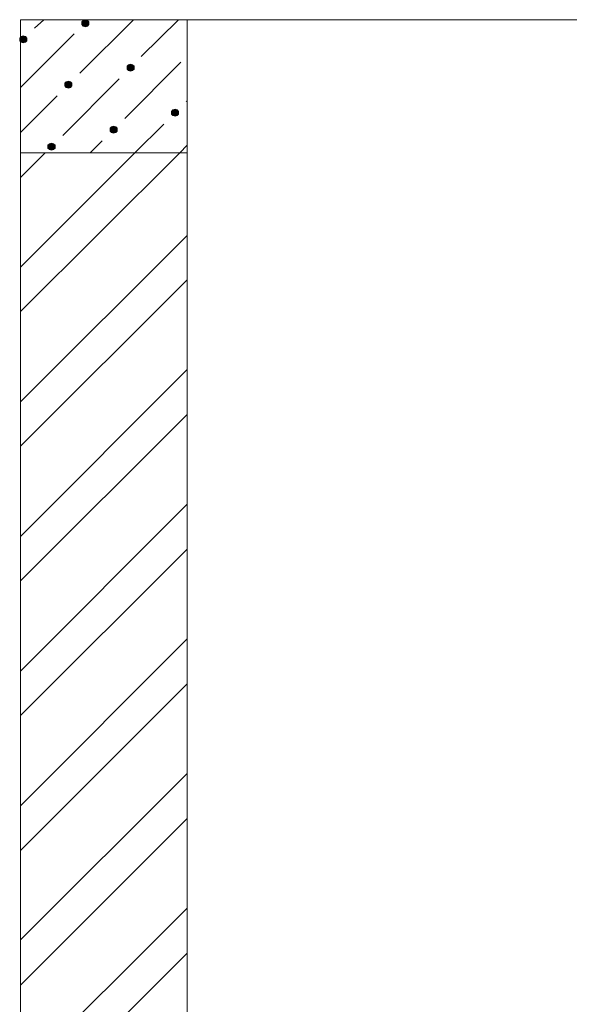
# Model space of a CAD drawing. Header units: millimetres. Extents: x 1527433 to 14789979, y -66543 to 11310.
# Tile 61 of 122: x 1968776 to 1970424, y -49720 to -46764. Entities that reach past the tile are written whole.
import ezdxf

# ---------------------------------------------------------------- set-up
doc = ezdxf.new("R2010")
doc.units = ezdxf.units.MM

msp = doc.modelspace()

# ---------------------------------------------------------------- hatches: boundary and pattern name
h = msp.add_hatch(color=7)
h.dxf.hatch_style = 2
h.paths.add_polyline_path([(1968973.333, -46764.395), (1968966.983, -46766.512), (1968962.75, -46770.745), (1968962.75, -46779.212), (1968966.983, -46783.445), (1968973.333, -46785.562), (1968979.683, -46783.445), (1968983.917, -46779.212), (1968983.917, -46770.745), (1968979.683, -46766.512)])
h = msp.add_hatch(color=7)
h.dxf.hatch_style = 2
h.paths.add_polyline_path([(1968787.067, -46813.079), (1968780.717, -46815.195), (1968776.483, -46819.429), (1968776.483, -46827.895), (1968780.717, -46832.129), (1968787.067, -46834.245), (1968793.417, -46832.129), (1968797.65, -46827.895), (1968797.65, -46819.429), (1968793.417, -46815.195)])
h = msp.add_hatch(color=7)
h.dxf.hatch_style = 2
h.paths.add_polyline_path([(1969108.8, -46897.745), (1969102.45, -46899.862), (1969098.217, -46904.095), (1969098.217, -46912.562), (1969102.45, -46916.795), (1969108.8, -46918.912), (1969115.15, -46916.795), (1969119.383, -46912.562), (1969119.383, -46904.095), (1969115.15, -46899.862)])
h = msp.add_hatch(color=7)
h.dxf.hatch_style = 2
h.paths.add_polyline_path([(1968922.533, -46948.545), (1968916.183, -46950.662), (1968911.95, -46954.895), (1968911.95, -46963.362), (1968916.183, -46967.595), (1968922.533, -46969.712), (1968928.883, -46967.595), (1968933.117, -46963.362), (1968933.117, -46954.895), (1968928.883, -46950.662)])
h = msp.add_hatch(color=7)
h.dxf.hatch_style = 2
h.paths.add_polyline_path([(1969242.15, -47033.212), (1969235.8, -47035.329), (1969231.567, -47039.562), (1969231.567, -47048.029), (1969235.8, -47052.262), (1969242.15, -47054.379), (1969248.5, -47052.262), (1969252.733, -47048.029), (1969252.733, -47039.562), (1969248.5, -47035.329)])
h = msp.add_hatch(color=7)
h.dxf.hatch_style = 2
h.paths.add_polyline_path([(1969058, -47084.012), (1969051.65, -47086.129), (1969047.417, -47090.362), (1969047.417, -47098.829), (1969051.65, -47103.062), (1969058, -47105.179), (1969064.35, -47103.062), (1969068.583, -47098.829), (1969068.583, -47090.362), (1969064.35, -47086.129)])
h = msp.add_hatch(color=7)
h.dxf.hatch_style = 2
h.paths.add_polyline_path([(1968871.733, -47134.812), (1968865.383, -47136.929), (1968861.15, -47141.162), (1968861.15, -47149.629), (1968865.383, -47153.862), (1968871.733, -47155.979), (1968878.083, -47153.862), (1968882.317, -47149.629), (1968882.317, -47141.162), (1968878.083, -47136.929)])

# ---------------------------------------------------------------- linework, layer by layer
at = {"color": 7, "lineweight": 0}
for points in [[(1968778.6, -50163.762), (1968778.6, -46764.395), (1969278.133, -46764.395)], [(1968820.933, -46789.795), (1968848.45, -46764.395)], [(1968956.4, -46925.262), (1969117.267, -46764.395)], [(1969140.55, -46874.462), (1969252.733, -46764.395)], [(1979078.3, -46764.395), (1969278.133, -46764.395)], [(1969278.133, -50163.762), (1969278.133, -46764.395)], [(1968778.6, -46967.595), (1968939.467, -46806.729)], [(1969091.867, -47060.729), (1969259.083, -46891.395)], [(1968905.6, -47111.529), (1969074.933, -46942.195)], [(1968778.6, -47103.062), (1968888.667, -46992.995)], [(1969276.017, -47009.929), (1969278.133, -47007.812)], [(1969121.5, -47164.445), (1969208.283, -47077.662)], [(1968988.15, -47164.445), (1969024.133, -47128.462)], [(1969256.967, -47164.445), (1969278.133, -47141.162)], [(1969278.133, -47164.445), (1968778.6, -47164.445)], [(1968778.6, -47507.345), (1969121.5, -47164.445)], [(1968778.6, -47238.529), (1968852.683, -47164.445)], [(1968778.6, -47640.695), (1969256.967, -47164.445)], [(1968778.6, -47911.629), (1969278.133, -47412.095)], [(1968778.6, -48044.979), (1969278.133, -47545.445)], [(1968778.6, -48315.912), (1969278.133, -47814.262)], [(1968778.6, -48449.262), (1969278.133, -47949.729)], [(1968778.6, -48720.195), (1969278.133, -48218.545)], [(1968778.6, -48853.545), (1969278.133, -48354.012)], [(1968778.6, -49124.479), (1969278.133, -48622.829)], [(1968778.6, -49257.829), (1969278.133, -48758.295)], [(1968778.6, -49526.645), (1969278.133, -49027.112)], [(1968778.6, -49662.112), (1969278.133, -49162.579)], [(1968778.6, -49930.929), (1969278.133, -49431.395)], [(1968778.6, -50066.395), (1969278.133, -49566.862)]]:
    msp.add_lwpolyline(points, dxfattribs=at)
for points in [[(1968973.333, -46764.395), (1968966.983, -46766.512), (1968962.75, -46770.745), (1968962.75, -46779.212), (1968966.983, -46783.445), (1968973.333, -46785.562), (1968979.683, -46783.445), (1968983.917, -46779.212), (1968983.917, -46770.745), (1968979.683, -46766.512)], [(1968787.067, -46813.079), (1968780.717, -46815.195), (1968776.483, -46819.429), (1968776.483, -46827.895), (1968780.717, -46832.129), (1968787.067, -46834.245), (1968793.417, -46832.129), (1968797.65, -46827.895), (1968797.65, -46819.429), (1968793.417, -46815.195)], [(1969108.8, -46897.745), (1969102.45, -46899.862), (1969098.217, -46904.095), (1969098.217, -46912.562), (1969102.45, -46916.795), (1969108.8, -46918.912), (1969115.15, -46916.795), (1969119.383, -46912.562), (1969119.383, -46904.095), (1969115.15, -46899.862)], [(1968922.533, -46948.545), (1968916.183, -46950.662), (1968911.95, -46954.895), (1968911.95, -46963.362), (1968916.183, -46967.595), (1968922.533, -46969.712), (1968928.883, -46967.595), (1968933.117, -46963.362), (1968933.117, -46954.895), (1968928.883, -46950.662)], [(1969242.15, -47033.212), (1969235.8, -47035.329), (1969231.567, -47039.562), (1969231.567, -47048.029), (1969235.8, -47052.262), (1969242.15, -47054.379), (1969248.5, -47052.262), (1969252.733, -47048.029), (1969252.733, -47039.562), (1969248.5, -47035.329)], [(1969058, -47084.012), (1969051.65, -47086.129), (1969047.417, -47090.362), (1969047.417, -47098.829), (1969051.65, -47103.062), (1969058, -47105.179), (1969064.35, -47103.062), (1969068.583, -47098.829), (1969068.583, -47090.362), (1969064.35, -47086.129)], [(1968871.733, -47134.812), (1968865.383, -47136.929), (1968861.15, -47141.162), (1968861.15, -47149.629), (1968865.383, -47153.862), (1968871.733, -47155.979), (1968878.083, -47153.862), (1968882.317, -47149.629), (1968882.317, -47141.162), (1968878.083, -47136.929)]]:
    msp.add_lwpolyline(points, close=True, dxfattribs=at)

doc.saveas('drawing.dxf')
